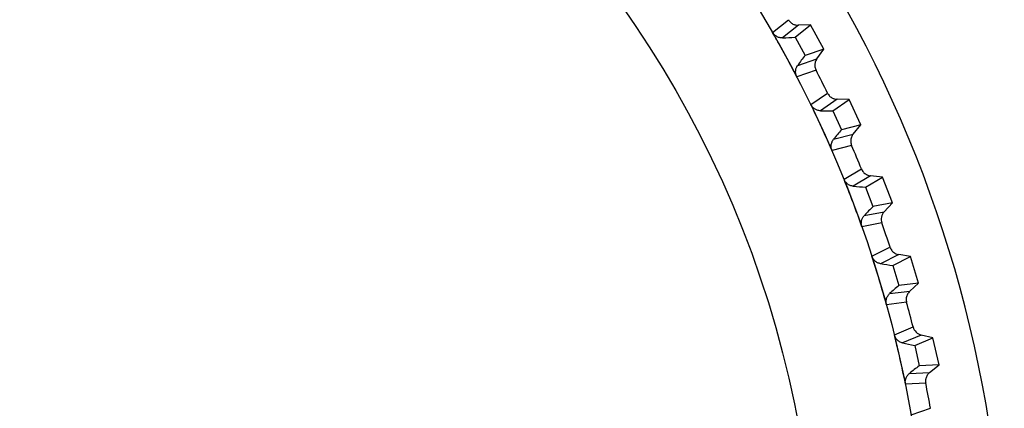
# Model space of a CAD drawing. Header units: millimetres. Extents: x -42 to 108, y 0 to 140.
# Tile 14 of 17: x 90 to 108, y 78 to 85. Entities that reach past the tile are written whole.
import ezdxf

# ---------------------------------------------------------------- set-up
doc = ezdxf.new("R2010")
doc.units = ezdxf.units.MM

msp = doc.modelspace()

# ---------------------------------------------------------------- linework, layer by layer
at = {"color": 7, "linetype": 'Continuous', "lineweight": 25}
for p, q in [((103.316, 84.454), (103.601, 84.683)), ((103.782, 84.584), (103.498, 84.355)), ((103.721, 84.37), (104, 84.593)), ((104, 84.593), (103.782, 84.584)), ((104.24, 84.154), (104, 84.593)), ((103.721, 84.37), (103.902, 84.039)), ((104.24, 84.154), (103.902, 84.039)), ((104.115, 83.976), (104.24, 84.154)), ((103.769, 83.859), (104.115, 83.976)), ((104.101, 83.77), (103.755, 83.652)), ((104.007, 83.151), (104.308, 83.359)), ((104.482, 83.247), (104.182, 83.039)), ((104.406, 83.039), (104.699, 83.241)), ((104.699, 83.241), (104.482, 83.247)), ((104.908, 82.787), (104.699, 83.241)), ((104.406, 83.039), (104.563, 82.696)), ((104.908, 82.787), (104.563, 82.696)), ((104.771, 82.618), (104.908, 82.787)), ((104.418, 82.526), (104.771, 82.618)), ((104.743, 82.413), (104.389, 82.32)), ((104.606, 81.803), (104.921, 81.989)), ((105.086, 81.866), (104.773, 81.679)), ((104.996, 81.663), (105.303, 81.844)), ((105.303, 81.844), (105.086, 81.866)), ((105.48, 81.377), (105.303, 81.844)), ((104.996, 81.663), (105.129, 81.31)), ((105.48, 81.377), (105.129, 81.31)), ((105.331, 81.218), (105.48, 81.377)), ((104.972, 81.15), (105.331, 81.218)), ((105.289, 81.015), (104.93, 80.947)), ((105.11, 80.416), (105.436, 80.58)), ((105.593, 80.445), (105.267, 80.28)), ((105.489, 80.249), (105.807, 80.409)), ((105.807, 80.409), (105.593, 80.445)), ((105.951, 79.93), (105.807, 80.409)), ((105.489, 80.249), (105.597, 79.888)), ((105.951, 79.93), (105.597, 79.888)), ((105.792, 79.782), (105.951, 79.93)), ((105.429, 79.74), (105.792, 79.782)), ((105.736, 79.583), (105.373, 79.54)), ((105.515, 78.997), (105.852, 79.138)), ((105.999, 78.993), (105.663, 78.851)), ((105.882, 78.804), (106.211, 78.942)), ((106.211, 78.942), (105.999, 78.993)), ((106.321, 78.454), (106.211, 78.942)), ((105.882, 78.804), (105.964, 78.437)), ((106.321, 78.454), (105.964, 78.437)), ((106.152, 78.317), (106.321, 78.454)), ((105.787, 78.3), (106.152, 78.317)), ((106.081, 78.122), (105.716, 78.105)), ((105.821, 77.554), (106.167, 77.671))]:
    msp.add_line(p, q, dxfattribs=at)
for radius in [21.133, 19.098]:
    msp.add_circle((85, 73.901), radius, dxfattribs=at)
for centre, radius, start, end in [((85, 73.901), 22.5, 282.8538, 41.2442), ((103.419, 87.153), 2.799, 271.6038, 276.1858), ((106.085, 82.287), 2.799, 141.2368, 145.8187), ((85, 73.901), 21.5, 26.099, 27.3235), ((104.299, 85.836), 2.799, 267.6038, 272.1858), ((106.618, 80.796), 2.799, 137.2368, 141.8187), ((85, 73.901), 21.5, 22.099, 23.3235), ((105.085, 84.46), 2.799, 263.6038, 268.1858), ((107.047, 79.271), 2.799, 133.2368, 137.8187), ((85, 73.901), 21.5, 18.099, 19.3235), ((105.772, 83.034), 2.799, 259.6038, 264.1858), ((107.367, 77.72), 2.799, 129.2368, 133.8187), ((85, 73.901), 21.5, 14.099, 15.3235), ((106.359, 81.562), 2.799, 255.6038, 260.1858), ((107.579, 76.15), 2.799, 125.2368, 129.8187), ((85, 73.901), 21.5, 10.099, 11.3235)]:
    msp.add_arc(centre, radius, start, end, dxfattribs=at)
for points, knots in [([(103.601, 84.683), (103.606, 84.673), (103.613, 84.664), (103.62, 84.656), (103.627, 84.647), (103.635, 84.639), (103.643, 84.632), (103.652, 84.625), (103.661, 84.618), (103.67, 84.612), (103.679, 84.607), (103.689, 84.602), (103.7, 84.598), (103.705, 84.596), (103.71, 84.594), (103.715, 84.592), (103.726, 84.589), (103.737, 84.586), (103.748, 84.585), (103.759, 84.584), (103.771, 84.583), (103.782, 84.584)], [0, 0, 0, 0, 0.0000331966, 0.0000331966, 0.0000331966, 0.0000663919, 0.0000663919, 0.0000663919, 0.0000995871, 0.0000995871, 0.0000995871, 0.0001327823, 0.0001327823, 0.0001327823, 0.0001492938, 0.0001492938, 0.0001492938, 0.0001827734, 0.0001827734, 0.0001827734, 0.0002172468, 0.0002172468, 0.0002172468, 0.0002172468]), ([(103.755, 83.652), (103.663, 83.83), (103.568, 84.006), (103.471, 84.181), (103.42, 84.272), (103.368, 84.364), (103.316, 84.454)], [0, 0, 0, 0, 0.0006000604, 0.0006000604, 0.0006000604, 0.000914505, 0.000914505, 0.000914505, 0.000914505]), ([(103.498, 84.355), (103.488, 84.354), (103.478, 84.355), (103.469, 84.356), (103.459, 84.356), (103.449, 84.358), (103.44, 84.361), (103.43, 84.363), (103.421, 84.366), (103.412, 84.37), (103.402, 84.374), (103.394, 84.378), (103.385, 84.383), (103.377, 84.388), (103.369, 84.394), (103.361, 84.4), (103.353, 84.407), (103.346, 84.414), (103.34, 84.421), (103.331, 84.431), (103.322, 84.442), (103.316, 84.454)], [0, 0, 0, 0, 0.0000302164, 0.0000302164, 0.0000302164, 0.0000598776, 0.0000598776, 0.0000598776, 0.0000895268, 0.0000895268, 0.0000895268, 0.0001191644, 0.0001191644, 0.0001191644, 0.000148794, 0.000148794, 0.000148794, 0.00017842, 0.00017842, 0.00017842, 0.0002196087, 0.0002196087, 0.0002196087, 0.0002196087]), ([(104.115, 83.976), (104.109, 83.967), (104.103, 83.957), (104.098, 83.947), (104.094, 83.937), (104.09, 83.927), (104.087, 83.916), (104.084, 83.906), (104.081, 83.895), (104.08, 83.884), (104.079, 83.873), (104.079, 83.862), (104.079, 83.851), (104.08, 83.845), (104.08, 83.84), (104.081, 83.834), (104.082, 83.823), (104.085, 83.812), (104.088, 83.801), (104.092, 83.791), (104.096, 83.78), (104.101, 83.77)], [0, 0, 0, 0, 0.0000332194, 0.0000332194, 0.0000332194, 0.0000664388, 0.0000664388, 0.0000664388, 0.0000996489, 0.0000996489, 0.0000996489, 0.000132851, 0.000132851, 0.000132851, 0.0001493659, 0.0001493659, 0.0001493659, 0.0001828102, 0.0001828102, 0.0001828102, 0.0002172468, 0.0002172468, 0.0002172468, 0.0002172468]), ([(103.755, 83.652), (103.75, 83.662), (103.746, 83.672), (103.742, 83.683), (103.739, 83.693), (103.736, 83.704), (103.735, 83.715), (103.733, 83.726), (103.732, 83.737), (103.732, 83.748), (103.733, 83.758), (103.734, 83.769), (103.736, 83.779), (103.737, 83.79), (103.74, 83.799), (103.743, 83.809), (103.746, 83.818), (103.75, 83.827), (103.754, 83.835), (103.759, 83.844), (103.764, 83.852), (103.769, 83.859)], [0, 0, 0, 0, 0.0000330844, 0.0000330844, 0.0000330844, 0.0000661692, 0.0000661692, 0.0000661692, 0.0000989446, 0.0000989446, 0.0000989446, 0.0001308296, 0.0001308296, 0.0001308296, 0.000161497, 0.000161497, 0.000161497, 0.0001901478, 0.0001901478, 0.0001901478, 0.0002195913, 0.0002195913, 0.0002195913, 0.0002195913]), ([(104.308, 83.359), (104.313, 83.349), (104.318, 83.34), (104.325, 83.331), (104.331, 83.322), (104.338, 83.313), (104.346, 83.305), (104.354, 83.298), (104.363, 83.29), (104.372, 83.284), (104.381, 83.278), (104.39, 83.272), (104.4, 83.267), (104.405, 83.265), (104.41, 83.263), (104.415, 83.261), (104.426, 83.257), (104.437, 83.253), (104.448, 83.251), (104.459, 83.249), (104.47, 83.248), (104.482, 83.247)], [0, 0, 0, 0, 0.0000331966, 0.0000331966, 0.0000331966, 0.0000663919, 0.0000663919, 0.0000663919, 0.0000995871, 0.0000995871, 0.0000995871, 0.0001327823, 0.0001327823, 0.0001327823, 0.0001492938, 0.0001492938, 0.0001492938, 0.0001827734, 0.0001827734, 0.0001827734, 0.0002172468, 0.0002172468, 0.0002172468, 0.0002172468]), ([(104.389, 82.32), (104.31, 82.504), (104.228, 82.686), (104.143, 82.867), (104.098, 82.962), (104.053, 83.057), (104.007, 83.151)], [0, 0, 0, 0, 0.0006000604, 0.0006000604, 0.0006000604, 0.000914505, 0.000914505, 0.000914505, 0.000914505]), ([(104.182, 83.039), (104.172, 83.039), (104.163, 83.04), (104.153, 83.042), (104.143, 83.043), (104.134, 83.046), (104.124, 83.049), (104.115, 83.052), (104.106, 83.056), (104.097, 83.06), (104.088, 83.064), (104.08, 83.07), (104.072, 83.075), (104.064, 83.081), (104.056, 83.087), (104.049, 83.094), (104.042, 83.101), (104.035, 83.108), (104.029, 83.116), (104.021, 83.127), (104.013, 83.139), (104.007, 83.151)], [0, 0, 0, 0, 0.0000302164, 0.0000302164, 0.0000302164, 0.0000598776, 0.0000598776, 0.0000598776, 0.0000895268, 0.0000895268, 0.0000895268, 0.0001191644, 0.0001191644, 0.0001191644, 0.000148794, 0.000148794, 0.000148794, 0.00017842, 0.00017842, 0.00017842, 0.0002196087, 0.0002196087, 0.0002196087, 0.0002196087]), ([(104.389, 82.32), (104.385, 82.33), (104.382, 82.341), (104.379, 82.352), (104.376, 82.362), (104.374, 82.373), (104.374, 82.384), (104.373, 82.395), (104.373, 82.406), (104.374, 82.417), (104.375, 82.428), (104.376, 82.438), (104.379, 82.448), (104.381, 82.458), (104.385, 82.468), (104.389, 82.477), (104.392, 82.486), (104.397, 82.495), (104.402, 82.503), (104.407, 82.511), (104.412, 82.519), (104.418, 82.526)], [0, 0, 0, 0, 0.0000330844, 0.0000330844, 0.0000330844, 0.0000661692, 0.0000661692, 0.0000661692, 0.0000989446, 0.0000989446, 0.0000989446, 0.0001308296, 0.0001308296, 0.0001308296, 0.000161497, 0.000161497, 0.000161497, 0.0001901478, 0.0001901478, 0.0001901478, 0.0002195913, 0.0002195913, 0.0002195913, 0.0002195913]), ([(104.771, 82.618), (104.764, 82.61), (104.758, 82.6), (104.753, 82.591), (104.747, 82.581), (104.743, 82.571), (104.739, 82.561), (104.735, 82.55), (104.732, 82.539), (104.73, 82.528), (104.728, 82.518), (104.727, 82.507), (104.727, 82.495), (104.727, 82.49), (104.727, 82.484), (104.727, 82.479), (104.728, 82.468), (104.73, 82.457), (104.732, 82.446), (104.735, 82.435), (104.739, 82.424), (104.743, 82.413)], [0, 0, 0, 0, 0.0000332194, 0.0000332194, 0.0000332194, 0.0000664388, 0.0000664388, 0.0000664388, 0.0000996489, 0.0000996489, 0.0000996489, 0.000132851, 0.000132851, 0.000132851, 0.0001493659, 0.0001493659, 0.0001493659, 0.0001828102, 0.0001828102, 0.0001828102, 0.0002172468, 0.0002172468, 0.0002172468, 0.0002172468]), ([(104.921, 81.989), (104.925, 81.979), (104.93, 81.969), (104.936, 81.96), (104.941, 81.95), (104.948, 81.941), (104.955, 81.933), (104.962, 81.925), (104.97, 81.917), (104.979, 81.91), (104.988, 81.903), (104.997, 81.897), (105.006, 81.891), (105.011, 81.888), (105.016, 81.886), (105.021, 81.883), (105.031, 81.879), (105.042, 81.875), (105.052, 81.872), (105.064, 81.869), (105.075, 81.867), (105.086, 81.866)], [0, 0, 0, 0, 0.0000331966, 0.0000331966, 0.0000331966, 0.0000663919, 0.0000663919, 0.0000663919, 0.0000995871, 0.0000995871, 0.0000995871, 0.0001327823, 0.0001327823, 0.0001327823, 0.0001492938, 0.0001492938, 0.0001492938, 0.0001827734, 0.0001827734, 0.0001827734, 0.0002172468, 0.0002172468, 0.0002172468, 0.0002172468]), ([(104.93, 80.947), (104.863, 81.136), (104.794, 81.323), (104.722, 81.51), (104.684, 81.608), (104.645, 81.705), (104.606, 81.803)], [0, 0, 0, 0, 0.0006000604, 0.0006000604, 0.0006000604, 0.000914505, 0.000914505, 0.000914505, 0.000914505]), ([(104.773, 81.679), (104.763, 81.68), (104.753, 81.681), (104.744, 81.683), (104.734, 81.686), (104.725, 81.689), (104.716, 81.692), (104.707, 81.696), (104.698, 81.701), (104.689, 81.706), (104.681, 81.711), (104.673, 81.716), (104.665, 81.723), (104.657, 81.729), (104.65, 81.736), (104.644, 81.743), (104.637, 81.75), (104.631, 81.758), (104.625, 81.766), (104.618, 81.778), (104.611, 81.79), (104.606, 81.803)], [0, 0, 0, 0, 0.0000302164, 0.0000302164, 0.0000302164, 0.0000598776, 0.0000598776, 0.0000598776, 0.0000895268, 0.0000895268, 0.0000895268, 0.0001191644, 0.0001191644, 0.0001191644, 0.000148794, 0.000148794, 0.000148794, 0.00017842, 0.00017842, 0.00017842, 0.0002196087, 0.0002196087, 0.0002196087, 0.0002196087]), ([(104.93, 80.947), (104.926, 80.958), (104.923, 80.968), (104.921, 80.979), (104.919, 80.99), (104.918, 81.001), (104.918, 81.012), (104.918, 81.023), (104.919, 81.034), (104.921, 81.045), (104.922, 81.055), (104.925, 81.066), (104.928, 81.076), (104.931, 81.086), (104.935, 81.095), (104.94, 81.104), (104.944, 81.112), (104.949, 81.121), (104.954, 81.128), (104.96, 81.136), (104.966, 81.144), (104.972, 81.15)], [0, 0, 0, 0, 0.0000330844, 0.0000330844, 0.0000330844, 0.0000661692, 0.0000661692, 0.0000661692, 0.0000989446, 0.0000989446, 0.0000989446, 0.0001308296, 0.0001308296, 0.0001308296, 0.000161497, 0.000161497, 0.000161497, 0.0001901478, 0.0001901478, 0.0001901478, 0.0002195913, 0.0002195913, 0.0002195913, 0.0002195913]), ([(105.436, 80.58), (105.44, 80.57), (105.444, 80.559), (105.449, 80.549), (105.454, 80.54), (105.46, 80.53), (105.467, 80.521), (105.474, 80.513), (105.481, 80.504), (105.489, 80.497), (105.497, 80.489), (105.506, 80.482), (105.515, 80.476), (105.52, 80.473), (105.524, 80.47), (105.529, 80.467), (105.539, 80.462), (105.549, 80.457), (105.56, 80.454), (105.57, 80.45), (105.582, 80.447), (105.593, 80.445)], [0, 0, 0, 0, 0.0000331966, 0.0000331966, 0.0000331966, 0.0000663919, 0.0000663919, 0.0000663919, 0.0000995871, 0.0000995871, 0.0000995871, 0.0001327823, 0.0001327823, 0.0001327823, 0.0001492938, 0.0001492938, 0.0001492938, 0.0001827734, 0.0001827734, 0.0001827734, 0.0002172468, 0.0002172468, 0.0002172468, 0.0002172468]), ([(105.373, 79.54), (105.319, 79.733), (105.263, 79.925), (105.204, 80.116), (105.173, 80.216), (105.142, 80.316), (105.11, 80.416)], [0, 0, 0, 0, 0.0006000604, 0.0006000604, 0.0006000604, 0.000914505, 0.000914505, 0.000914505, 0.000914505]), ([(105.267, 80.28), (105.258, 80.282), (105.248, 80.284), (105.239, 80.287), (105.229, 80.29), (105.22, 80.294), (105.211, 80.298), (105.203, 80.302), (105.194, 80.307), (105.186, 80.313), (105.178, 80.319), (105.17, 80.325), (105.163, 80.332), (105.156, 80.338), (105.149, 80.346), (105.143, 80.354), (105.137, 80.361), (105.131, 80.37), (105.126, 80.378), (105.119, 80.39), (105.114, 80.403), (105.11, 80.416)], [0, 0, 0, 0, 0.0000302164, 0.0000302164, 0.0000302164, 0.0000598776, 0.0000598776, 0.0000598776, 0.0000895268, 0.0000895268, 0.0000895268, 0.0001191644, 0.0001191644, 0.0001191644, 0.000148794, 0.000148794, 0.000148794, 0.00017842, 0.00017842, 0.00017842, 0.0002196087, 0.0002196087, 0.0002196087, 0.0002196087]), ([(105.373, 79.54), (105.37, 79.55), (105.368, 79.561), (105.366, 79.572), (105.365, 79.583), (105.365, 79.594), (105.366, 79.605), (105.366, 79.616), (105.368, 79.627), (105.37, 79.638), (105.373, 79.648), (105.376, 79.658), (105.38, 79.668), (105.384, 79.678), (105.388, 79.687), (105.394, 79.696), (105.399, 79.704), (105.404, 79.711), (105.41, 79.719), (105.416, 79.726), (105.423, 79.733), (105.429, 79.74)], [0, 0, 0, 0, 0.0000330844, 0.0000330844, 0.0000330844, 0.0000661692, 0.0000661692, 0.0000661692, 0.0000989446, 0.0000989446, 0.0000989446, 0.0001308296, 0.0001308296, 0.0001308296, 0.000161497, 0.000161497, 0.000161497, 0.0001901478, 0.0001901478, 0.0001901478, 0.0002195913, 0.0002195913, 0.0002195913, 0.0002195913]), ([(105.792, 79.782), (105.784, 79.774), (105.777, 79.766), (105.77, 79.757), (105.763, 79.748), (105.757, 79.739), (105.752, 79.729), (105.747, 79.719), (105.742, 79.709), (105.739, 79.699), (105.735, 79.688), (105.733, 79.677), (105.731, 79.666), (105.73, 79.661), (105.729, 79.655), (105.729, 79.65), (105.728, 79.639), (105.728, 79.628), (105.729, 79.616), (105.731, 79.605), (105.733, 79.594), (105.736, 79.583)], [0, 0, 0, 0, 0.0000332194, 0.0000332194, 0.0000332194, 0.0000664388, 0.0000664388, 0.0000664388, 0.0000996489, 0.0000996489, 0.0000996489, 0.000132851, 0.000132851, 0.000132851, 0.0001493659, 0.0001493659, 0.0001493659, 0.0001828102, 0.0001828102, 0.0001828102, 0.0002172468, 0.0002172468, 0.0002172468, 0.0002172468]), ([(105.716, 78.105), (105.677, 78.301), (105.634, 78.497), (105.589, 78.691), (105.565, 78.793), (105.54, 78.895), (105.515, 78.997)], [0, 0, 0, 0, 0.0006000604, 0.0006000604, 0.0006000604, 0.000914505, 0.000914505, 0.000914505, 0.000914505]), ([(105.663, 78.851), (105.653, 78.853), (105.644, 78.856), (105.635, 78.86), (105.626, 78.863), (105.617, 78.868), (105.608, 78.873), (105.6, 78.878), (105.592, 78.883), (105.584, 78.889), (105.576, 78.896), (105.569, 78.902), (105.562, 78.91), (105.556, 78.917), (105.549, 78.925), (105.544, 78.933), (105.538, 78.941), (105.533, 78.95), (105.529, 78.958), (105.523, 78.971), (105.518, 78.984), (105.515, 78.997)], [0, 0, 0, 0, 0.0000302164, 0.0000302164, 0.0000302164, 0.0000598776, 0.0000598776, 0.0000598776, 0.0000895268, 0.0000895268, 0.0000895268, 0.0001191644, 0.0001191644, 0.0001191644, 0.000148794, 0.000148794, 0.000148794, 0.00017842, 0.00017842, 0.00017842, 0.0002196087, 0.0002196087, 0.0002196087, 0.0002196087]), ([(105.716, 78.105), (105.714, 78.116), (105.713, 78.127), (105.712, 78.138), (105.712, 78.149), (105.713, 78.16), (105.714, 78.171), (105.715, 78.182), (105.718, 78.192), (105.721, 78.203), (105.724, 78.213), (105.728, 78.223), (105.733, 78.233), (105.737, 78.242), (105.742, 78.251), (105.748, 78.259), (105.754, 78.267), (105.76, 78.274), (105.766, 78.281), (105.773, 78.288), (105.78, 78.294), (105.787, 78.3)], [0, 0, 0, 0, 0.0000330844, 0.0000330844, 0.0000330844, 0.0000661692, 0.0000661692, 0.0000661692, 0.0000989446, 0.0000989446, 0.0000989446, 0.0001308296, 0.0001308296, 0.0001308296, 0.000161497, 0.000161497, 0.000161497, 0.0001901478, 0.0001901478, 0.0001901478, 0.0002195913, 0.0002195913, 0.0002195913, 0.0002195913]), ([(106.152, 78.317), (106.143, 78.31), (106.135, 78.302), (106.128, 78.294), (106.12, 78.286), (106.114, 78.277), (106.108, 78.267), (106.102, 78.258), (106.097, 78.248), (106.093, 78.238), (106.088, 78.228), (106.085, 78.217), (106.083, 78.206), (106.081, 78.201), (106.08, 78.195), (106.08, 78.19), (106.078, 78.179), (106.077, 78.168), (106.078, 78.157), (106.078, 78.145), (106.079, 78.134), (106.081, 78.122)], [0, 0, 0, 0, 0.0000332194, 0.0000332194, 0.0000332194, 0.0000664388, 0.0000664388, 0.0000664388, 0.0000996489, 0.0000996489, 0.0000996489, 0.000132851, 0.000132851, 0.000132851, 0.0001493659, 0.0001493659, 0.0001493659, 0.0001828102, 0.0001828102, 0.0001828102, 0.0002172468, 0.0002172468, 0.0002172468, 0.0002172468])]:
    msp.add_open_spline(points, degree=3, knots=knots, dxfattribs=at)
for points in [[(105.331, 81.218), (105.282, 81.165), (105.265, 81.084), (105.289, 81.015)], [(105.852, 79.138), (105.87, 79.068), (105.929, 79.01), (105.999, 78.993)]]:
    msp.add_open_spline(points, degree=3, dxfattribs=at)

doc.saveas('drawing.dxf')
